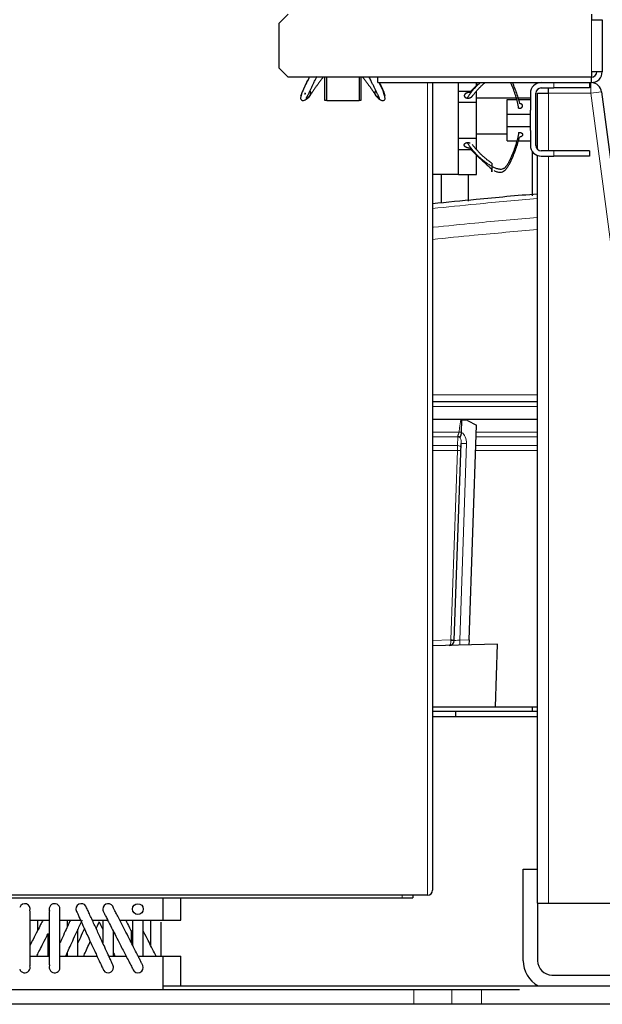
# Model space of a CAD drawing. Header units: inches. Extents: x 0 to 20790, y -12 to 14700.
# Tile 91 of 132: x 9639 to 9964, y 5233 to 5782. Entities that reach past the tile are written whole.
import ezdxf

# ---------------------------------------------------------------- set-up
doc = ezdxf.new("R2010")
doc.units = ezdxf.units.IN
doc.layers.add('1', color=7, linetype='Continuous', true_color=0xffffff)

msp = doc.modelspace()

# ---------------------------------------------------------------- linework, layer by layer
at = {"layer": '1', "color": 2, "linetype": 'Continuous', "lineweight": 25}
for p, q in [((9783.765, 5779.517), (9788.765, 5784.517)), ((9957.765, 5784.517), (9957.765, 5781.519)), ((9783.765, 5754.521), (9783.765, 5779.517)), ((9957.765, 5781.519), (9963.765, 5781.519)), ((9963.765, 5781.519), (9963.765, 5752.519)), ((9788.765, 5749.521), (9783.765, 5754.521)), ((9963.765, 5752.519), (9957.765, 5752.519)), ((9957.765, 5752.519), (9957.765, 5749.521)), ((9957.765, 5749.521), (9788.765, 5749.521)), ((9809.265, 5736.519), (9809.265, 5749.521)), ((9810.305, 5736.319), (9810.305, 5749.521)), ((9828.305, 5749.521), (9828.305, 5736.319)), ((9829.265, 5749.521), (9829.265, 5736.519)), ((9838.765, 5746.519), (9838.765, 5749.521)), ((9838.765, 5746.519), (9957.765, 5746.519)), ((9869.265, 5746.511), (9869.265, 5296.819)), ((9883.765, 5740.546), (9883.765, 5746.519)), ((9893.765, 5744.806), (9893.765, 5746.519)), ((9956.765, 5746.519), (9956.765, 5743.519)), ((9957.765, 5746.519), (9957.765, 5749.519)), ((9883.765, 5741.719), (9890.73, 5741.719)), ((9893.765, 5735.519), (9893.765, 5741.719)), ((9929.765, 5743.519), (9936.765, 5743.519)), ((9933.765, 5740.519), (9933.765, 5743.519)), ((9956.765, 5743.519), (9936.765, 5743.519)), ((9963.45, 5741.3), (10022.765, 5289.519)), ((9810.305, 5736.519), (9809.265, 5736.519)), ((9828.305, 5736.319), (9810.305, 5736.319)), ((9829.265, 5736.519), (9828.305, 5736.519)), ((9883.765, 5735.519), (9883.765, 5740.546)), ((9883.765, 5715.519), (9883.765, 5735.519)), ((9883.765, 5735.519), (9893.765, 5735.519)), ((9893.765, 5715.519), (9893.765, 5735.519)), ((9893.769, 5738.019), (9923.77, 5738.019)), ((9910.765, 5736.99), (9915.77, 5736.99)), ((9910.765, 5728.99), (9910.765, 5736.99)), ((9916.864, 5736.99), (9923.765, 5736.99)), ((9923.765, 5740.519), (9923.765, 5731.075)), ((9926.765, 5711.519), (9926.765, 5740.519)), ((9927.765, 5740.519), (9933.765, 5740.519)), ((9927.765, 5709.28), (9927.765, 5740.519)), ((9923.765, 5728.99), (9923.765, 5731.075)), ((9910.765, 5721.99), (9910.765, 5728.99)), ((9910.765, 5728.99), (9923.765, 5728.99)), ((9923.765, 5721.99), (9923.765, 5728.99)), ((9910.765, 5713.99), (9910.765, 5721.99)), ((9910.765, 5721.99), (9923.765, 5721.99)), ((9923.765, 5719.904), (9923.765, 5721.99)), ((9923.765, 5719.904), (9923.765, 5711.519)), ((9883.765, 5710.492), (9883.765, 5715.519)), ((9883.765, 5715.519), (9893.765, 5715.519)), ((9893.765, 5709.319), (9893.765, 5715.519)), ((9893.769, 5718.019), (9910.773, 5718.019)), ((9910.765, 5713.99), (9915.77, 5713.99)), ((9916.864, 5713.99), (9923.765, 5713.99)), ((9883.765, 5695.519), (9883.765, 5710.492)), ((9883.765, 5709.319), (9890.672, 5709.319)), ((9924.815, 5708.119), (9924.815, 5683.438)), ((9936.765, 5708.519), (9929.765, 5708.519)), ((9956.765, 5708.519), (9936.765, 5708.519)), ((9956.765, 5708.519), (9956.765, 5705.519)), ((9893.765, 5695.319), (9893.765, 5706.173)), ((9927.765, 5289.519), (9927.765, 5705.855)), ((9929.765, 5705.519), (9936.765, 5705.519)), ((9956.765, 5705.519), (9936.765, 5705.519)), ((9869.265, 5695.519), (9883.765, 5695.519)), ((9874.265, 5679.763), (9874.265, 5695.52)), ((9883.765, 5695.319), (9883.765, 5695.519)), ((9883.765, 5695.319), (9893.765, 5695.319)), ((9889.35, 5680.379), (9889.35, 5695.318)), ((9869.268, 5568.914), (9927.766, 5568.914)), ((9927.765, 5558.914), (9869.27, 5558.914)), ((9885.409, 5551.753), (9885.644, 5558.483)), ((9888.679, 5558.377), (9885.644, 5558.483)), ((9888.679, 5558.377), (9893.775, 5555.697)), ((9889.602, 5436.196), (9893.775, 5555.697)), ((9885.408, 5551.703), (9885.409, 5551.753)), ((9881.364, 5435.898), (9885.189, 5545.439)), ((9905.515, 5433.712), (9869.264, 5432.763)), ((9889.602, 5436.196), (9889.501, 5433.293)), ((9904.3, 5398.914), (9905.515, 5433.712)), ((9869.264, 5398.914), (9904.3, 5398.914)), ((9869.265, 5396.519), (9882.265, 5396.519)), ((9882.265, 5393.518), (9882.265, 5396.519)), ((9882.265, 5396.519), (9927.768, 5396.519)), ((9904.302, 5398.914), (9927.766, 5398.914)), ((9924.815, 5398.917), (9924.815, 5396.521)), ((9869.265, 5393.519), (9927.765, 5393.519)), ((9919.765, 5308.519), (9927.765, 5308.519)), ((9919.765, 5257.519), (9919.765, 5308.519)), ((9866.465, 5294.019), (9492.065, 5294.019)), ((9628.065, 5292.519), (9719.065, 5292.519)), ((9719.06, 5292.519), (9852.265, 5292.519)), ((9719.065, 5280.019), (9719.065, 5292.519)), ((9729.065, 5280.019), (9729.065, 5292.519)), ((9852.265, 5292.519), (9858.265, 5292.519)), ((9858.265, 5294.019), (9858.265, 5292.519)), ((9927.765, 5289.519), (9927.765, 5257.519)), ((9927.765, 5289.519), (9933.765, 5289.519)), ((9933.765, 5289.519), (10016.713, 5289.519)), ((9645.046, 5280.019), (9655.669, 5280.019)), ((9661.65, 5280.019), (9673.137, 5280.019)), ((9679.72, 5280.019), (9688.297, 5280.019)), ((9695.011, 5280.019), (9719.065, 5280.019)), ((9719.065, 5280.019), (9729.065, 5280.019)), ((9645.062, 5260.019), (9655.683, 5260.019)), ((9661.662, 5260.019), (9682.307, 5260.019)), ((9688.893, 5260.019), (9698.516, 5260.019)), ((9705.231, 5260.019), (9719.065, 5260.019)), ((9719.065, 5260.019), (9729.065, 5260.019)), ((9719.065, 5241.519), (9719.065, 5260.019)), ((9729.065, 5243.52), (9729.065, 5260.019)), ((9935.765, 5249.519), (10003.765, 5249.519)), ((9719.057, 5243.519), (9997.265, 5243.519)), ((9497.265, 5241.519), (9858.838, 5241.519)), ((9858.838, 5241.519), (9880.052, 5241.519)), ((9880.052, 5241.519), (9896.478, 5241.519)), ((9896.478, 5241.519), (9917.691, 5241.519)), ((9997.926, 5233.229), (9309.875, 5233.229)), ((9497.265, 5233.519), (9858.838, 5233.519)), ((9858.838, 5233.519), (9880.052, 5233.519)), ((9880.052, 5233.519), (9896.478, 5233.519)), ((9896.478, 5233.519), (9917.691, 5233.519))]:
    msp.add_line(p, q, dxfattribs=at)
at = {"layer": '1', "color": 110, "linetype": 'Continuous', "lineweight": 13}
for p, q in [((9957.765, 5752.519), (9957.765, 5781.519)), ((9866.465, 5294.019), (9866.465, 5746.513)), ((9936.765, 5743.519), (9936.765, 5746.519)), ((9957.501, 5740.519), (9957.501, 5746.519)), ((9963.45, 5741.3), (9957.501, 5740.519)), ((9933.765, 5740.519), (9933.765, 5708.512)), ((9957.501, 5740.519), (9933.765, 5740.519)), ((10016.713, 5289.519), (9957.501, 5740.519)), ((9936.765, 5705.519), (9936.765, 5708.519)), ((9933.765, 5705.517), (9933.765, 5289.519)), ((9869.269, 5572.704), (9927.769, 5572.704)), ((9927.767, 5566.071), (9869.269, 5566.071)), ((9883.317, 5549.182), (9869.264, 5549.182)), ((9869.265, 5551.92), (9884.038, 5551.92)), ((9883.151, 5544.432), (9883.317, 5549.182)), ((9927.767, 5549.182), (9893.548, 5549.182)), ((9893.643, 5551.92), (9927.767, 5551.92)), ((9869.265, 5544.432), (9883.151, 5544.432)), ((9888.191, 5545.436), (9884.371, 5436.059)), ((9893.382, 5544.432), (9927.769, 5544.432)), ((9883.124, 5541.697), (9869.264, 5541.697)), ((9879.438, 5436.135), (9883.124, 5541.697)), ((9927.769, 5541.697), (9893.286, 5541.697)), ((9869.264, 5435.868), (9879.438, 5436.135)), ((9884.371, 5436.059), (9889.602, 5436.196)), ((9852.265, 5294.019), (9852.265, 5292.519)), ((9858.838, 5233.519), (9858.838, 5241.519)), ((9880.052, 5233.519), (9880.052, 5241.519)), ((9896.478, 5233.519), (9896.478, 5241.519))]:
    msp.add_line(p, q, dxfattribs=at)
at = {"layer": '1', "color": 2, "linetype": 'Continuous', "lineweight": 25}
msp.add_circle((9705.065, 5286.269), 3, dxfattribs=at)
for centre, radius, start, end in [((9957.765, 5752.519), 6, 270, 0), ((9957.765, 5752.519), 3, 270, 0), ((9929.765, 5740.519), 6, 90, 180), ((9929.765, 5740.519), 3, 90, 180), ((9929.765, 5711.519), 6, 180, 270), ((9929.765, 5711.519), 3, 180, 270), ((9878.366, 5436.002), 3, 271.5, 358), ((9866.465, 5296.819), 2.8, 270, 0), ((9642.065, 5286.269), 3, 341.74125, 161.71875), ((9658.665, 5286.269), 3, 17.63437, 201.1275), ((9673.565, 5286.269), 3, 13.39875, 180), ((9673.565, 5286.269), 3, 180, 193.38188), ((9688.465, 5286.269), 3, 9.11813, 180), ((9688.465, 5286.269), 3, 180, 189.11813), ((9642.065, 5253.769), 3, 198.28125, 18.70313), ((9658.665, 5253.769), 3, 158.8725, 342.36563), ((9688.465, 5253.769), 3, 215.865, 0), ((9688.465, 5253.769), 3, 0, 35.89875), ((9705.065, 5253.769), 3, 225.02813, 45.0225), ((9935.765, 5257.519), 16, 180, 241.04109), ((9935.765, 5257.519), 8, 180, 270)]:
    msp.add_arc(centre, radius, start, end, dxfattribs=at)
at = {"layer": '1', "color": 110, "linetype": 'Continuous', "lineweight": 13}
for centre, major_axis, ratio, start_param, end_param in [((9883.419, 5552.059), (0.21, 4), 0.017402, 3.9104493, 4.0569497), ((9883.268, 5547.743), (1.999, -0.07), 0.719748, 0.7957294, 1.5716725), ((9883.291, 5548.398), (1.999, -0.07), 0.6108356, 0.7931781, 1.5644616), ((9883.968, 5551.85), (-1.989, 0.207), 0.0383473, 3.905781, 4.6813136), ((9883.19, 5545.509), (0.159, 4.566), 0.4377405, 4.712389, 5.5081184), ((9883.194, 5545.61), (0.235, 6.724), 0.7431451, 4.712389, 5.8716685), ((9883.052, 5541.555), (0.07, 4), 0.0174444, 4.7482984, 5.5155451), ((9883.102, 5542.994), (1.999, -0.07), 0.719748, 0, 1.5716725), ((9888.187, 5545.335), (2.998, -0.105), 0.0336829, 1.5707963, 3.1415927), ((9883.055, 5541.626), (1.999, -0.07), 0.0368135, 0, 1.5371762), ((9878.366, 5436.002), (-0.079, 2.999), 0.3572125, 3.1415927, 4.6513025), ((9879.367, 5436.029), (-0.017, 3.001), 0.0238693, 4.6517894, 4.7475549), ((9879.368, 5436.063), (1.999, -0.07), 0.0368135, 0, 1.5371762), ((9879.365, 5435.968), (-1.999, 0.07), 0.0587977, 1.6102188, 3.1415927), ((9884.375, 5436.16), (3.011, 0.262), 0.0331858, 3.1375287, 4.708325), ((9884.375, 5436.16), (-0.079, 2.999), 0.0020575, 1.6044228, 3.1415927)]:
    msp.add_ellipse(centre, major_axis=major_axis, ratio=ratio, start_param=start_param, end_param=end_param, dxfattribs=at)
at = {"layer": '1', "color": 2, "linetype": 'Continuous', "lineweight": 25}
for points, degree, knots in [([(9800.58, 5749.512), (9800.499, 5749.349), (9799.213, 5746.772), (9797.516, 5743.433), (9796.041, 5739.819), (9795.725, 5738.188), (9795.757, 5737.273), (9796.108, 5736.789), (9796.634, 5736.538), (9797.406, 5736.531), (9798.75, 5736.996), (9799.71, 5737.771), (9800.36, 5738.541)], 3, [0, 0, 0, 0, 0.0241726, 0.3838965, 0.5009213, 0.6063858, 0.6734132, 0.7122678, 0.7564975, 0.8073042, 0.8653459, 1, 1, 1, 1]), ([(9800.458, 5749.434), (9800.194, 5748.902), (9799.652, 5747.814), (9798.839, 5746.176), (9798.025, 5744.519), (9797.246, 5742.885), (9796.672, 5741.553), (9796.374, 5740.672), (9796.241, 5740.195), (9796.158, 5739.865), (9796.09, 5739.579), (9796.01, 5739.3), (9795.943, 5739.126), (9795.935, 5739.183), (9795.96, 5739.249), (9795.967, 5739.266)], 3, [0, 0, 0, 0, 0.1249097, 0.2563243, 0.387739, 0.5191537, 0.6505684, 0.7162757, 0.7491294, 0.781983, 0.8148367, 0.8476904, 0.9133977, 0.9791051, 1, 1, 1, 1]), ([(9800.989, 5739.379), (9800.759, 5739.026), (9800.289, 5738.369), (9799.707, 5737.788), (9799.284, 5737.555), (9799.003, 5737.518), (9798.931, 5737.702), (9798.983, 5737.957), (9799.089, 5738.197), (9799.232, 5738.469), (9799.446, 5738.866), (9799.843, 5739.634), (9800.445, 5740.868), (9801.19, 5742.428), (9801.957, 5744.019), (9802.738, 5745.624), (9803.708, 5747.612), (9804.434, 5749.07), (9804.899, 5749.989)], 3, [0, 0, 0, 0, 0.0856128, 0.1712255, 0.2140319, 0.2568383, 0.2996447, 0.3210479, 0.3424511, 0.3638543, 0.3852575, 0.4280639, 0.5136766, 0.5992894, 0.6849022, 0.770515, 0.8561277, 1, 1, 1, 1]), ([(9808.312, 5749.492), (9807.924, 5749.009), (9807.15, 5748.032), (9806.036, 5746.583), (9804.964, 5745.141), (9803.942, 5743.692), (9802.95, 5742.231), (9801.971, 5740.767), (9801.322, 5739.823), (9800.989, 5739.379)], 3, [0, 0, 0, 0, 0.1383334, 0.2819445, 0.4255556, 0.5691667, 0.7127778, 0.8563889, 1, 1, 1, 1]), ([(9830.298, 5749.492), (9830.686, 5749.009), (9831.461, 5748.032), (9832.575, 5746.583), (9833.646, 5745.141), (9834.668, 5743.692), (9835.66, 5742.231), (9836.639, 5740.767), (9837.288, 5739.823), (9837.621, 5739.379)], 3, [0, 0, 0, 0, 0.1383334, 0.2819445, 0.4255556, 0.5691667, 0.7127778, 0.8563889, 1, 1, 1, 1]), ([(9837.621, 5739.379), (9837.851, 5739.026), (9838.322, 5738.369), (9838.903, 5737.788), (9839.326, 5737.555), (9839.607, 5737.518), (9839.679, 5737.702), (9839.627, 5737.957), (9839.521, 5738.197), (9839.379, 5738.469), (9839.164, 5738.866), (9838.767, 5739.634), (9838.165, 5740.868), (9837.421, 5742.428), (9836.653, 5744.019), (9835.873, 5745.624), (9834.988, 5747.436), (9834.352, 5748.716), (9833.98, 5749.456)], 3, [0, 0, 0, 0, 0.088065, 0.17613, 0.2201625, 0.264195, 0.3082275, 0.3302437, 0.35226, 0.3742762, 0.3962925, 0.440325, 0.52839, 0.6164549, 0.7045199, 0.7925849, 0.8806499, 1, 1, 1, 1]), ([(9838.251, 5738.541), (9838.862, 5737.805), (9839.763, 5737.05), (9841.008, 5736.549), (9841.715, 5736.484), (9842.224, 5736.617), (9842.612, 5736.902), (9842.869, 5737.469), (9842.72, 5738.383), (9841.967, 5741.52), (9840.554, 5744.407), (9839.495, 5746.505)], 3, [0, 0, 0, 0, 0.1523867, 0.2155107, 0.2691709, 0.3140547, 0.3512558, 0.4064728, 0.4941513, 0.6364355, 1, 1, 1, 1]), ([(9839.607, 5746.507), (9839.661, 5746.397), (9839.989, 5745.733), (9840.585, 5744.519), (9841.365, 5742.885), (9841.939, 5741.553), (9842.236, 5740.672), (9842.37, 5740.195), (9842.452, 5739.865), (9842.52, 5739.579), (9842.6, 5739.3), (9842.667, 5739.126), (9842.678, 5739.2), (9842.596, 5739.369), (9842.497, 5739.52), (9842.45, 5739.588)], 3, [0, 0, 0, 0, 0.0302996, 0.1831346, 0.3359697, 0.4888048, 0.5652224, 0.6034311, 0.6416399, 0.6798487, 0.7180575, 0.794475, 0.8708926, 0.9473101, 1, 1, 1, 1]), ([(9917.205, 5732.207), (9917.025, 5733.364), (9916.573, 5735.669), (9915.645, 5739.092), (9914.675, 5741.906), (9913.818, 5744.138), (9913.262, 5745.491), (9912.917, 5746.285), (9912.811, 5746.526)], 3, [0, 0, 0, 0, 0.2370722, 0.4741443, 0.7112165, 0.8297526, 0.9482886, 1, 1, 1, 1]), ([(9913.643, 5746.551), (9913.673, 5746.485), (9913.939, 5745.882), (9914.659, 5744.195), (9915.733, 5741.473), (9916.811, 5738.163), (9917.379, 5735.938), (9917.624, 5734.827)], 3, [0, 0, 0, 0, 0.0173025, 0.1576879, 0.4384586, 0.7192293, 1, 1, 1, 1]), ([(9963.45, 5741.3), (9963.268, 5742.685), (9962.585, 5743.998), (9960.527, 5745.885), (9959.159, 5746.452), (9957.764, 5746.513)], 3, [0, 0, 0, 0, 0.5, 0.5, 1, 1, 1, 1]), ([(9798.071, 5740.747), (9798.071, 5740.732), (9798.078, 5740.55), (9798.079, 5740.243), (9798.127, 5740.077), (9798.245, 5740.169), (9798.413, 5740.404), (9798.51, 5740.539)], 3, [0, 0, 0, 0, 0.0331459, 0.3785548, 0.5719704, 0.7799968, 1, 1, 1, 1]), ([(9800.989, 5739.379), (9801.037, 5739.469), (9801.149, 5739.698), (9801.279, 5740.042), (9801.36, 5740.402), (9801.381, 5740.771), (9801.355, 5741.075), (9801.303, 5741.369), (9801.25, 5741.548), (9801.174, 5741.72), (9801.075, 5741.878), (9800.983, 5741.991)], 5, [0, 0, 0, 0, 0, 0, 0.1848578, 0.4599452, 0.6635975, 0.6635975, 0.6635975, 0.7361114, 1, 1, 1, 1, 1, 1]), ([(9837.621, 5739.379), (9837.573, 5739.469), (9837.492, 5739.634), (9837.423, 5739.804), (9837.366, 5739.978), (9837.304, 5740.225), (9837.257, 5740.485), (9837.239, 5740.668), (9837.236, 5740.852), (9837.255, 5741.075), (9837.307, 5741.366), (9837.359, 5741.543), (9837.433, 5741.713), (9837.535, 5741.877), (9837.654, 5742.024), (9837.684, 5742.058), (9837.715, 5742.092), (9837.748, 5742.123), (9837.774, 5742.148)], 5, [0, 0, 0, 0, 0, 0, 0.1714272, 0.3076923, 0.3076923, 0.3076923, 0.4265284, 0.6153846, 0.6153846, 0.6153846, 0.6826301, 0.9230769, 0.9230769, 0.9230769, 0.9396027, 1, 1, 1, 1, 1, 1]), ([(9889.942, 5740.918), (9889.754, 5740.939), (9889.406, 5740.954), (9889.056, 5740.926), (9888.715, 5740.859), (9888.368, 5740.747), (9888.075, 5740.63), (9887.928, 5740.56), (9887.788, 5740.482), (9887.658, 5740.396), (9887.454, 5740.243), (9887.34, 5740.145), (9887.239, 5740.039), (9887.151, 5739.927), (9887.033, 5739.729), (9886.967, 5739.584), (9886.928, 5739.455), (9886.908, 5739.324), (9886.909, 5739.128), (9886.931, 5738.955), (9886.969, 5738.827), (9887.026, 5738.705), (9887.131, 5738.553), (9887.29, 5738.377), (9887.525, 5738.187), (9887.823, 5738.04), (9888.155, 5737.939), (9888.441, 5737.89), (9888.584, 5737.875)], 5, [0, 0, 0, 0, 0, 0, 0.1360851, 0.25, 0.25, 0.25, 0.2708653, 0.3748173, 0.375, 0.375, 0.375, 0.4789488, 0.5, 0.5, 0.5, 0.5828898, 0.625, 0.625, 0.625, 0.6871801, 0.75, 0.75, 0.75, 0.7916704, 0.8957455, 1, 1, 1, 1, 1, 1]), ([(9889.942, 5740.918), (9890.827, 5741.932), (9892.228, 5743.441), (9893.883, 5745.057), (9894.544, 5745.689), (9894.7, 5745.837)], 3, [0, 0, 0, 0, 0.6048463, 0.9072695, 1, 1, 1, 1]), ([(9798.958, 5737.768), (9799.093, 5737.795), (9799.256, 5737.841), (9799.415, 5737.9), (9799.568, 5737.972), (9799.86, 5738.136), (9800.19, 5738.359), (9800.462, 5738.609), (9800.698, 5738.893), (9800.895, 5739.203), (9800.989, 5739.379)], 5, [0, 0, 0, 0, 0, 0, 0.2580938, 0.3152444, 0.3152444, 0.3152444, 0.6272599, 1, 1, 1, 1, 1, 1]), ([(9839.653, 5737.768), (9839.517, 5737.795), (9839.354, 5737.841), (9839.196, 5737.9), (9839.043, 5737.972), (9838.75, 5738.136), (9838.42, 5738.359), (9838.148, 5738.609), (9837.912, 5738.893), (9837.715, 5739.203), (9837.621, 5739.379)], 5, [0, 0, 0, 0, 0, 0, 0.2580938, 0.3152444, 0.3152444, 0.3152444, 0.6272599, 1, 1, 1, 1, 1, 1]), ([(9888.584, 5737.875), (9888.777, 5737.855), (9889.125, 5737.843), (9889.474, 5737.873), (9889.813, 5737.943), (9890.205, 5738.072), (9890.489, 5738.192), (9890.634, 5738.265), (9890.771, 5738.345), (9890.935, 5738.458), (9891.107, 5738.594), (9891.205, 5738.683), (9891.293, 5738.778), (9891.37, 5738.878), (9891.418, 5738.949)], 5, [0, 0, 0, 0, 0, 0, 0.2888057, 0.5141884, 0.5141884, 0.5141884, 0.6297551, 0.7712826, 0.7712826, 0.7712826, 0.843656, 1, 1, 1, 1, 1, 1]), ([(9917.205, 5732.207), (9917.338, 5732.195), (9917.605, 5732.186), (9917.929, 5732.21), (9918.239, 5732.275), (9918.519, 5732.376), (9918.732, 5732.479), (9918.931, 5732.593), (9919.138, 5732.753), (9919.294, 5732.938), (9919.392, 5733.138), (9919.435, 5733.309), (9919.454, 5733.481), (9919.445, 5733.671), (9919.378, 5733.876), (9919.253, 5734.07), (9919.096, 5734.231), (9918.908, 5734.388), (9918.668, 5734.55), (9918.403, 5734.673), (9918.108, 5734.762), (9917.797, 5734.812), (9917.624, 5734.827)], 5, [0, 0, 0, 0, 0, 0, 0.1042545, 0.2083296, 0.25, 0.25, 0.25, 0.3128199, 0.4171102, 0.5, 0.5, 0.5, 0.5210512, 0.6251827, 0.7291347, 0.75, 0.75, 0.75, 0.8639149, 1, 1, 1, 1, 1, 1]), ([(9917.205, 5718.772), (9917.025, 5717.615), (9916.573, 5715.31), (9915.645, 5711.887), (9914.675, 5709.073), (9913.818, 5706.841), (9913.133, 5705.176), (9912.4, 5703.519), (9911.578, 5701.885), (9910.765, 5700.553), (9910.072, 5699.672), (9909.63, 5699.195), (9909.269, 5698.865), (9908.867, 5698.579), (9908.274, 5698.3), (9907.468, 5698.126), (9906.511, 5698.2), (9905.277, 5698.451), (9903.816, 5699.002), (9902.771, 5699.588), (9902.265, 5699.897)], 3, [0, 0, 0, 0, 0.125, 0.25, 0.375, 0.4375, 0.5, 0.5625, 0.625, 0.6875, 0.71875, 0.734375, 0.75, 0.765625, 0.78125, 0.8125, 0.84375, 0.875, 0.9375, 1, 1, 1, 1]), ([(9903.489, 5697.584), (9903.59, 5697.527), (9904.218, 5697.181), (9905.161, 5696.788), (9906.331, 5696.555), (9907.244, 5696.518), (9908.033, 5696.702), (9908.622, 5696.957), (9909.028, 5697.197), (9909.396, 5697.469), (9909.849, 5697.866), (9910.562, 5698.634), (9911.397, 5699.868), (9912.245, 5701.428), (9913.011, 5703.019), (9913.737, 5704.624), (9914.659, 5706.784), (9915.733, 5709.506), (9916.811, 5712.816), (9917.379, 5715.041), (9917.624, 5716.152)], 3, [0, 0, 0, 0, 0.0127032, 0.078523, 0.1114329, 0.1443428, 0.1772527, 0.1937076, 0.2101626, 0.2266175, 0.2430725, 0.2759824, 0.3418021, 0.4076219, 0.4734417, 0.5392615, 0.6050813, 0.7367209, 0.8683604, 1, 1, 1, 1]), ([(9889.942, 5710.061), (9889.729, 5710.037), (9889.4, 5710.04), (9889.184, 5710.055), (9888.969, 5710.083), (9888.758, 5710.123), (9888.552, 5710.175), (9888.351, 5710.239), (9888.158, 5710.313), (9887.972, 5710.398), (9887.797, 5710.494), (9887.632, 5710.599), (9887.479, 5710.715), (9887.34, 5710.839), (9887.216, 5710.972), (9887.111, 5711.114), (9887.027, 5711.263), (9886.963, 5711.42), (9886.923, 5711.582), (9886.907, 5711.746), (9886.915, 5711.909), (9886.942, 5712.035), (9886.966, 5712.114), (9886.996, 5712.192), (9887.033, 5712.267), (9887.076, 5712.341), (9887.125, 5712.412), (9887.204, 5712.509), (9887.338, 5712.633), (9887.494, 5712.745), (9887.667, 5712.844), (9887.856, 5712.928), (9888.055, 5712.998), (9888.263, 5713.053), (9888.423, 5713.083), (9888.53, 5713.098), (9888.584, 5713.104)], 2, [0, 0, 0, 0.0625, 0.09375, 0.125, 0.15625, 0.1875, 0.21875, 0.25, 0.28125, 0.3125, 0.34375, 0.375, 0.40625, 0.4375, 0.46875, 0.5, 0.53125, 0.5625, 0.59375, 0.625, 0.65625, 0.6741071, 0.6875, 0.7053571, 0.71875, 0.7366071, 0.75, 0.78125, 0.8125, 0.84375, 0.875, 0.90625, 0.9375, 0.96875, 0.984375, 1, 1, 1]), ([(9888.584, 5713.104), (9888.797, 5713.126), (9889.124, 5713.121), (9889.34, 5713.104), (9889.554, 5713.075), (9889.765, 5713.034), (9889.971, 5712.981), (9890.171, 5712.917), (9890.268, 5712.879), (9890.268, 5712.879)], 2, [0, 0, 0, 0.2499844, 0.3749766, 0.4999688, 0.6249609, 0.7499531, 0.8749453, 0.9999375, 1, 1, 1]), ([(9889.942, 5710.062), (9890.827, 5709.047), (9892.228, 5707.539), (9894.23, 5705.583), (9895.758, 5704.141), (9897.323, 5702.692), (9898.923, 5701.231), (9900.562, 5699.767), (9901.692, 5698.823), (9902.265, 5698.379)], 3, [0, 0, 0, 0, 0.25, 0.375, 0.5, 0.625, 0.75, 0.875, 1, 1, 1, 1]), ([(9902.265, 5701.549), (9902.265, 5701.549), (9902.265, 5701.545), (9902.265, 5701.509), (9902.265, 5701.436), (9902.265, 5701.334), (9902.265, 5701.148), (9902.265, 5700.9), (9902.265, 5700.657), (9902.265, 5700.38), (9902.265, 5700.076), (9902.265, 5699.897)], 5, [0, 0, 0, 0, 0, 0, 0.0484454, 0.2897029, 0.4200499, 0.4200499, 0.4200499, 0.6742577, 1, 1, 1, 1, 1, 1]), ([(9902.265, 5699.897), (9902.265, 5699.764), (9902.265, 5699.49), (9902.265, 5699.143), (9902.265, 5698.778), (9902.265, 5698.409), (9902.265, 5698.106), (9902.265, 5697.809), (9902.265, 5697.467), (9902.265, 5697.17), (9902.265, 5696.957), (9902.265, 5696.838), (9902.265, 5696.751), (9902.265, 5696.698), (9902.265, 5696.724), (9902.265, 5696.824), (9902.265, 5696.965), (9902.265, 5697.136), (9902.265, 5697.359), (9902.265, 5697.609), (9902.265, 5697.893), (9902.265, 5698.203), (9902.265, 5698.379)], 5, [0, 0, 0, 0, 0, 0, 0.1042545, 0.2083296, 0.25, 0.25, 0.25, 0.3128199, 0.4171102, 0.5, 0.5, 0.5, 0.5210512, 0.6251827, 0.7291347, 0.75, 0.75, 0.75, 0.8639149, 1, 1, 1, 1, 1, 1]), ([(9869.214, 5679.142), (9877.327, 5679.997), (9896.808, 5681.954), (9916.309, 5683.682), (9927.693, 5684.612)], 3, [0, 0, 0, 0, 0.4166014, 1, 1, 1, 1]), ([(9884.703, 5548.722), (9884.703, 5548.762), (9884.704, 5548.801), (9884.707, 5548.882), (9884.708, 5548.923), (9884.714, 5549.047), (9884.718, 5549.132), (9884.724, 5549.219)], 3, [0, 0, 0, 0, 0.25, 0.25, 0.5, 0.5, 1, 1, 1, 1]), ([(9884.724, 5549.219), (9884.725, 5549.243), (9884.729, 5549.265), (9884.74, 5549.309), (9884.746, 5549.33), (9884.76, 5549.372), (9884.768, 5549.393), (9884.785, 5549.434), (9884.793, 5549.455), (9884.82, 5549.518), (9884.839, 5549.56), (9884.878, 5549.647), (9884.898, 5549.691), (9884.938, 5549.781), (9884.958, 5549.828), (9884.987, 5549.899), (9884.997, 5549.923), (9885.017, 5549.971), (9885.027, 5549.996), (9885.076, 5550.12), (9885.113, 5550.222), (9885.183, 5550.433), (9885.216, 5550.541), (9885.254, 5550.681), (9885.261, 5550.709), (9885.275, 5550.766), (9885.282, 5550.794), (9885.302, 5550.88), (9885.314, 5550.938), (9885.348, 5551.111), (9885.385, 5551.344), (9885.404, 5551.583), (9885.408, 5551.703)], 3, [0, 0, 0, 0, 0.03125, 0.03125, 0.0625, 0.0625, 0.09375, 0.09375, 0.125, 0.125, 0.1875, 0.1875, 0.25, 0.25, 0.3125, 0.3125, 0.34375, 0.34375, 0.375, 0.375, 0.5, 0.5, 0.625, 0.625, 0.65625, 0.65625, 0.6875, 0.6875, 0.75, 0.75, 0.875, 1, 1, 1, 1]), ([(9661.524, 5252.86), (9661.55, 5252.924), (9661.592, 5253.361), (9661.631, 5254.802), (9661.652, 5256.84), (9661.664, 5259.733), (9661.665, 5263.308), (9661.664, 5267.661), (9661.666, 5272.592), (9661.66, 5277.473), (9661.644, 5281.573), (9661.62, 5284.502), (9661.582, 5286.573), (9661.546, 5287.131), (9661.524, 5287.178)], 3, [0, 0, 0, 0, 0.0834248, 0.1589804, 0.2262477, 0.2853597, 0.3804885, 0.449725, 0.5375002, 0.657206, 0.729798, 0.8110159, 0.9012567, 1, 1, 1, 1]), ([(9670.646, 5285.575), (9670.65, 5285.545), (9670.809, 5285.162), (9671.437, 5283.755), (9672.351, 5281.739), (9673.656, 5278.876), (9675.28, 5275.33), (9677.272, 5270.984), (9679.537, 5266.045), (9681.782, 5261.159), (9683.638, 5257.128), (9684.927, 5254.339), (9685.8, 5252.472), (9686.025, 5252.013), (9686.034, 5252.01)], 3, [0, 0, 0, 0, 0.0826429, 0.1575849, 0.2247117, 0.2840239, 0.3799502, 0.449978, 0.5385347, 0.6589313, 0.7316583, 0.8126311, 0.9022344, 1, 1, 1, 1]), ([(9690.895, 5255.528), (9690.934, 5255.466), (9690.862, 5255.659), (9690.383, 5256.741), (9689.596, 5258.481), (9688.389, 5261.127), (9686.814, 5264.569), (9684.827, 5268.902), (9682.577, 5273.807), (9680.399, 5278.549), (9678.631, 5282.389), (9677.423, 5285), (9676.625, 5286.705), (9676.461, 5287.029), (9676.483, 5286.963)], 3, [0, 0, 0, 0, 0.0813393, 0.1551783, 0.2220624, 0.2817186, 0.3792244, 0.4509199, 0.5415561, 0.663577, 0.7363642, 0.8166225, 0.9043068, 1, 1, 1, 1]), ([(9685.503, 5285.794), (9685.509, 5285.723), (9685.695, 5285.263), (9686.419, 5283.757), (9687.461, 5281.668), (9688.935, 5278.754), (9690.754, 5275.192), (9692.969, 5270.858), (9695.483, 5265.932), (9697.991, 5261.034), (9700.091, 5256.96), (9701.573, 5254.112), (9702.607, 5252.174), (9702.906, 5251.671), (9702.943, 5251.648)], 3, [0, 0, 0, 0, 0.0833092, 0.1586855, 0.2258864, 0.2850405, 0.3803608, 0.4497873, 0.537656, 0.6574796, 0.7301397, 0.8113149, 0.9014914, 1, 1, 1, 1]), ([(9707.186, 5255.89), (9707.26, 5255.804), (9707.235, 5255.948), (9706.768, 5256.954), (9705.934, 5258.634), (9704.62, 5261.234), (9702.872, 5264.659), (9700.65, 5269.006), (9698.139, 5273.925), (9695.718, 5278.653), (9693.764, 5282.441), (9692.44, 5284.98), (9691.574, 5286.589), (9691.4, 5286.846), (9691.427, 5286.744)], 3, [0, 0, 0, 0, 0.0807918, 0.1542536, 0.2210959, 0.2809284, 0.3790448, 0.4513163, 0.5426157, 0.6651865, 0.738034, 0.8180748, 0.9051386, 1, 1, 1, 1]), ([(9644.914, 5254.709), (9644.941, 5254.6), (9644.986, 5254.703), (9645.029, 5255.659), (9645.052, 5257.304), (9645.064, 5259.879), (9645.065, 5263.293), (9645.064, 5267.64), (9645.066, 5272.558), (9645.06, 5277.278), (9645.042, 5281.054), (9645.017, 5283.578), (9644.976, 5285.175), (9644.937, 5285.43), (9644.914, 5285.329)], 3, [0, 0, 0, 0, 0.0806319, 0.1539621, 0.2207825, 0.280668, 0.3789854, 0.4514541, 0.5429843, 0.6657432, 0.7386048, 0.8185615, 0.9054039, 1, 1, 1, 1]), ([(9652.156, 5280.121), (9651.749, 5279.324), (9650.748, 5277.365), (9648.903, 5273.752), (9646.9, 5269.83), (9645.56, 5267.208), (9645.02, 5266.15)], 3, [0, 0, 0, 0, 0.1915738, 0.4468586, 0.7698642, 1, 1, 1, 1]), ([(9649.068, 5280.062), (9649.065, 5278.829), (9649.065, 5276.851), (9649.065, 5274.76), (9649.065, 5274.088)], 3, [0, 0, 0, 0, 0.6827927, 1, 1, 1, 1]), ([(9655.806, 5285.36), (9655.78, 5285.463), (9655.738, 5285.338), (9655.698, 5284.308), (9655.677, 5282.597), (9655.665, 5279.984), (9655.665, 5276.574), (9655.666, 5272.245), (9655.664, 5267.33), (9655.67, 5262.58), (9655.686, 5258.805), (9655.709, 5256.327), (9655.747, 5254.812), (9655.784, 5254.573), (9655.806, 5254.678)], 3, [0, 0, 0, 0, 0.0803566, 0.1535299, 0.2203105, 0.2802289, 0.3785924, 0.4510616, 0.5424348, 0.6650693, 0.737905, 0.8178554, 0.9049615, 1, 1, 1, 1]), ([(9667.444, 5280.117), (9667.062, 5279.283), (9666.144, 5277.282), (9664.472, 5273.633), (9662.903, 5270.212), (9661.918, 5268.062), (9661.641, 5267.459)], 3, [0, 0, 0, 0, 0.2207313, 0.5022868, 0.858781, 1, 1, 1, 1]), ([(9664.784, 5259.918), (9665.186, 5260.795), (9666.122, 5262.837), (9667.824, 5266.549), (9670.08, 5271.469), (9672.281, 5276.271), (9673.555, 5279.055), (9673.986, 5279.998), (9674.002, 5280.033)], 3, [0, 0, 0, 0, 0.1438078, 0.3142767, 0.529458, 0.819729, 0.9933143, 1, 1, 1, 1]), ([(9685.465, 5280.077), (9685.465, 5278.922), (9685.465, 5276.536), (9685.465, 5272.394), (9685.465, 5269.399), (9685.465, 5267.676), (9685.465, 5267.495)], 3, [0, 0, 0, 0, 0.3297566, 0.6075632, 0.958721, 1, 1, 1, 1]), ([(9698.272, 5280.066), (9698.419, 5279.775), (9699.239, 5278.158), (9700.334, 5276.015), (9701.302, 5274.12), (9701.455, 5273.82)], 3, [0, 0, 0, 0, 0.1610337, 0.8685015, 1, 1, 1, 1]), ([(9702.065, 5280.077), (9702.065, 5278.91), (9702.065, 5276.514), (9702.065, 5272.388), (9702.065, 5268.951), (9702.065, 5266.795), (9702.065, 5266.183)], 3, [0, 0, 0, 0, 0.2982415, 0.5511568, 0.8711571, 1, 1, 1, 1]), ([(9708.065, 5259.977), (9708.065, 5261.189), (9708.065, 5263.633), (9708.065, 5267.805), (9708.065, 5272.725), (9708.065, 5277.055), (9708.065, 5279.482), (9708.065, 5280.088)], 3, [0, 0, 0, 0, 0.2117802, 0.3836754, 0.6008152, 0.8946268, 1, 1, 1, 1]), ([(9712.065, 5280.077), (9712.065, 5278.91), (9712.065, 5276.514), (9712.065, 5272.388), (9712.065, 5268.951), (9712.065, 5266.795), (9712.065, 5266.183)], 3, [0, 0, 0, 0, 0.2982415, 0.5511568, 0.8711571, 1, 1, 1, 1]), ([(9675.274, 5275.384), (9675.054, 5274.904), (9674.132, 5272.892), (9672.903, 5270.212), (9671.918, 5268.062), (9671.641, 5267.459)], 3, [0, 0, 0, 0, 0.1848224, 0.768705, 1, 1, 1, 1]), ([(9671.663, 5259.962), (9671.665, 5261.147), (9671.665, 5263.56), (9671.664, 5267.661), (9671.665, 5271.474), (9671.663, 5274.015), (9671.662, 5274.993)], 3, [0, 0, 0, 0, 0.2734068, 0.5084552, 0.8064403, 1, 1, 1, 1]), ([(9681.904, 5275.448), (9682.128, 5275.939), (9682.723, 5277.237), (9683.272, 5278.437), (9683.593, 5279.139)], 3, [0, 0, 0, 0, 0.3699731, 1, 1, 1, 1]), ([(9718.065, 5259.977), (9718.065, 5261.189), (9718.065, 5263.633), (9718.065, 5267.805), (9718.065, 5272.725), (9718.065, 5276.641), (9718.065, 5278.758), (9718.065, 5279.042)], 3, [0, 0, 0, 0, 0.2250202, 0.4076619, 0.6383768, 0.9505567, 1, 1, 1, 1]), ([(9648.576, 5259.921), (9649.009, 5260.769), (9650.035, 5262.779), (9651.906, 5266.44), (9653.664, 5269.883), (9654.773, 5272.054), (9655.091, 5272.677)], 3, [0, 0, 0, 0, 0.2244809, 0.5034611, 0.8558623, 1, 1, 1, 1]), ([(9655.062, 5259.962), (9655.065, 5261.107), (9655.065, 5263.484), (9655.064, 5267.64), (9655.065, 5270.673), (9655.064, 5272.428), (9655.064, 5272.643)], 3, [0, 0, 0, 0, 0.3292881, 0.604116, 0.9512322, 1, 1, 1, 1]), ([(9691.464, 5259.977), (9691.465, 5261.2), (9691.465, 5263.655), (9691.465, 5267.813), (9691.465, 5271.18), (9691.465, 5273.287), (9691.465, 5273.845)], 3, [0, 0, 0, 0, 0.3099392, 0.5630787, 0.8832003, 1, 1, 1, 1]), ([(9701.465, 5267.411), (9701.465, 5267.446), (9701.465, 5269.012), (9701.465, 5271.18), (9701.465, 5273.287), (9701.465, 5273.845)], 3, [0, 0, 0, 0, 0.0165799, 0.7371078, 1, 1, 1, 1]), ([(9715.263, 5259.961), (9715.117, 5260.25), (9714.352, 5261.759), (9712.872, 5264.659), (9710.65, 5269.006), (9709.088, 5272.066), (9708.178, 5273.847), (9708.054, 5274.088)], 3, [0, 0, 0, 0, 0.0816183, 0.4079759, 0.6483677, 0.9520506, 1, 1, 1, 1]), ([(9674.784, 5259.918), (9675.186, 5260.795), (9676.122, 5262.837), (9677.417, 5265.66), (9678.27, 5267.522), (9678.562, 5268.159)], 3, [0, 0, 0, 0, 0.3571175, 0.7804426, 1, 1, 1, 1]), ([(9691.499, 5261.776), (9691.693, 5261.353), (9691.971, 5260.75), (9692.239, 5260.167), (9692.322, 5259.988)], 3, [0, 0, 0, 0, 0.6898049, 1, 1, 1, 1])]:
    msp.add_open_spline(points, degree=degree, knots=knots, dxfattribs=at)
at = {"layer": '1', "color": 110, "linetype": 'Continuous', "lineweight": 13}
for points, knots in [([(9896.039, 5746.659), (9895.559, 5746.243), (9894.492, 5745.275), (9892.912, 5743.667), (9890.83, 5741.232), (9889.437, 5739.256), (9888.584, 5737.875)], [0, 0, 0, 0, 0.165776, 0.374332, 0.582888, 1, 1, 1, 1]), ([(9902.265, 5699.897), (9901.536, 5700.273), (9900.182, 5701.11), (9898.264, 5702.493), (9896.4, 5703.982), (9894.608, 5705.586), (9892.912, 5707.312), (9890.83, 5709.747), (9889.437, 5711.723), (9888.584, 5713.104)], [0, 0, 0, 0, 0.125, 0.25, 0.375, 0.5, 0.625, 0.75, 1, 1, 1, 1]), ([(9927.696, 5681.866), (9916.331, 5680.937), (9896.829, 5679.208), (9877.347, 5677.25), (9869.216, 5676.392)], [0, 0, 0, 0, 0.5824616, 1, 1, 1, 1]), ([(9869.238, 5665.866), (9869.352, 5665.878), (9877.205, 5666.708), (9885.061, 5667.501), (9904.447, 5669.365), (9916.095, 5670.402), (9927.749, 5671.357)], [0, 0, 0, 0, 0.0058578, 0.4029984, 0.4029984, 1, 1, 1, 1]), ([(9927.751, 5664.622), (9915.996, 5663.657), (9896.483, 5661.915), (9876.987, 5659.941), (9869.232, 5659.119)], [0, 0, 0, 0, 0.6020772, 1, 1, 1, 1]), ([(9884.038, 5551.92), (9884.095, 5552.472), (9884.156, 5553.023), (9884.286, 5554.126), (9884.355, 5554.676), (9884.469, 5555.501), (9884.508, 5555.776), (9884.591, 5556.325), (9884.634, 5556.599), (9884.727, 5557.146), (9884.776, 5557.419), (9884.855, 5557.828), (9884.883, 5557.963), (9884.941, 5558.235), (9884.971, 5558.37), (9885.003, 5558.505)], [0, 0, 0, 0, 0.25, 0.25, 0.5, 0.5, 0.625, 0.625, 0.75, 0.75, 0.875, 0.875, 0.9375, 0.9375, 1, 1, 1, 1]), ([(9883.346, 5549.618), (9883.348, 5549.64), (9883.35, 5549.662), (9883.355, 5549.706), (9883.357, 5549.727), (9883.367, 5549.793), (9883.376, 5549.837), (9883.404, 5549.97), (9883.429, 5550.06), (9883.486, 5550.241), (9883.518, 5550.333), (9883.569, 5550.473), (9883.587, 5550.52), (9883.623, 5550.615), (9883.642, 5550.662), (9883.697, 5550.805), (9883.735, 5550.901), (9883.808, 5551.096), (9883.844, 5551.194), (9883.912, 5551.394), (9883.943, 5551.496), (9883.984, 5551.653), (9883.996, 5551.705), (9884.019, 5551.812), (9884.029, 5551.866), (9884.038, 5551.92)], [0, 0, 0, 0, 0.03125, 0.03125, 0.0625, 0.0625, 0.125, 0.125, 0.25, 0.25, 0.375, 0.375, 0.4375, 0.4375, 0.5, 0.5, 0.625, 0.625, 0.75, 0.75, 0.875, 0.875, 0.9375, 0.9375, 1, 1, 1, 1])]:
    msp.add_open_spline(points, degree=3, knots=knots, dxfattribs=at)
at = {"layer": '1', "color": 2, "linetype": 'Continuous', "lineweight": 25}
for points, degree in [([(9891.371, 5738.882), (9894.566, 5743.193), (9898.62, 5746.633)], 2), ([(9917.205, 5718.772), (9917.603, 5718.809), (9918.399, 5718.67), (9919.019, 5718.35), (9919.404, 5717.879), (9919.475, 5717.364), (9919.233, 5716.857), (9918.73, 5716.45), (9918.019, 5716.186), (9917.624, 5716.151)], 2), ([(9902.265, 5701.548), (9895.94, 5705.933), (9891.371, 5712.097)], 2), ([(9885.003, 5558.505), (9885.113, 5558.502), (9885.33, 5558.494), (9885.541, 5558.487), (9885.644, 5558.483)], 3), ([(9665.668, 5280.058), (9665.665, 5278.912), (9665.665, 5277.619), (9665.665, 5276.246)], 3), ([(9683.556, 5279.098), (9684.136, 5277.828), (9684.784, 5276.413), (9685.463, 5274.931)], 3), ([(9665.674, 5261.851), (9665.676, 5261.184), (9665.678, 5260.547), (9665.681, 5259.951)], 3), ([(9691.415, 5254.055), (9691.431, 5254.627), (9691.123, 5255.091)], 2)]:
    msp.add_open_spline(points, degree=degree, dxfattribs=at)

doc.saveas('drawing.dxf')
